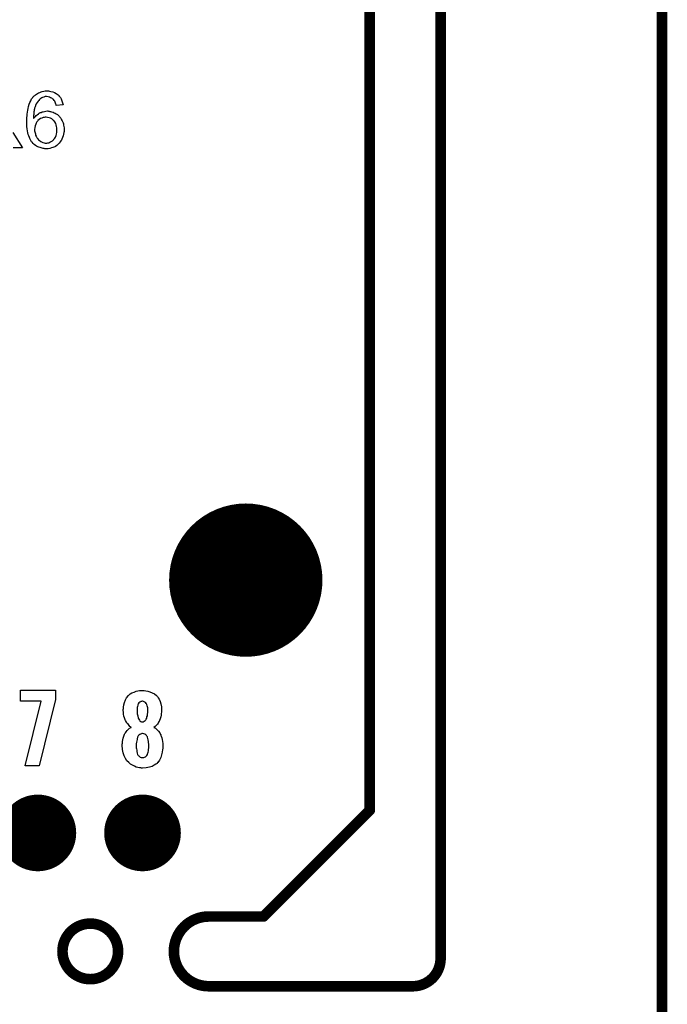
# Model space of a CAD drawing. Extents: x -0.07 to 0.95, y -0.15 to 2.1.
# Tile 21 of 25: x 0.59 to 0.95, y 0.95 to 1.51. Entities that reach past the tile are written whole.
import ezdxf

# ---------------------------------------------------------------- set-up
doc = ezdxf.new("R2010")
doc.units = 0
doc.layers.get('0').update_dxf_attribs({"linetype": 'CONTINUOUS'})
for name, color, linetype in [('gko', 6, 'CONTINUOUS'), ('gto', 2, 'CONTINUOUS'), ('gts', 1, 'CONTINUOUS')]:
    doc.layers.add(name, color=color, linetype=linetype)

# ---------------------------------------------------------------- blocks, each defined once
blk = doc.blocks.new('D32')
at = {"const_width": 0.003}
blk.add_lwpolyline([(-0.0015, 0, 1), (0.0015, 0, 1)], format="xyb", close=True, dxfattribs=at)
blk = doc.blocks.new('D38')
at = {"const_width": 0.0433}
blk.add_lwpolyline([(-0.02165, 0, 1), (0.02165, 0, 1)], format="xyb", close=True, dxfattribs=at)
blk = doc.blocks.new('D39')
at = {"const_width": 0.02165}
blk.add_lwpolyline([(-0.010825, 0, 1), (0.010825, 0, 1)], format="xyb", close=True, dxfattribs=at)

msp = doc.modelspace()

# ---------------------------------------------------------------- linework, layer by layer
at = {"layer": 'gko', "color": 6, "const_width": 0.006}
for points in [[(0.825, 0.9764), (0.825, 2.1)], [(0.785, 1.06), (0.785, 2.055)], [(0.95, -0.05), (0.95, 2.01)], [(0.725, 1), (0.785, 1.06)], [(0.6941, 1), (0.6941, 1)], [(0.6941, 1), (0.6941, 1)], [(0.6941, 1), (0.725, 1)], [(0.6115, 0.9803), (0.6115, 0.9803)], [(0.6429, 0.9803), (0.6429, 0.9803)], [(0.6429, 0.9803), (0.6429, 0.9803)], [(0.6941, 0.9606), (0.8093, 0.9606)], [(0.8093, 0.9606), (0.8093, 0.9606)], [(0.8093, 0.9606), (0.8093, 0.9606)]]:
    msp.add_lwpolyline(points, dxfattribs=at)
for points in [[(0.6941, 1, 1), (0.6941, 0.9606)], [(0.6429, 0.9803, 1), (0.6115, 0.9803)], [(0.6115, 0.9803, 1), (0.6429, 0.9803)], [(0.8093, 0.9606, 0.416066), (0.825, 0.9764)]]:
    msp.add_lwpolyline(points, format="xyb", dxfattribs=at)
at = {"layer": 'gto', "color": 2}
for points in [[(0.6034, 1.4663), (0.6037, 1.4663), (0.6041, 1.4662), (0.605, 1.4661), (0.606, 1.4658), (0.607, 1.4655), (0.608, 1.4649), (0.6085, 1.4646), (0.609, 1.4642), (0.609, 1.4642), (0.6091, 1.4641), (0.6092, 1.464), (0.6093, 1.4638), (0.6096, 1.4636), (0.6097, 1.4633), (0.6103, 1.4627), (0.6108, 1.4619), (0.6112, 1.4608), (0.6116, 1.4597), (0.6119, 1.4584), (0.608, 1.4581), (0.608, 1.4581), (0.6079, 1.4582), (0.6079, 1.4584), (0.6078, 1.4588), (0.6076, 1.4594), (0.6074, 1.4599), (0.6071, 1.4605), (0.6068, 1.461), (0.6065, 1.4614), (0.6064, 1.4615), (0.6062, 1.4617), (0.6059, 1.4619), (0.6054, 1.4623), (0.6048, 1.4625), (0.6042, 1.4628), (0.6034, 1.463), (0.6025, 1.4631), (0.6022, 1.4631), (0.6018, 1.4631), (0.6014, 1.463), (0.6009, 1.4628), (0.6003, 1.4626), (0.5998, 1.4624), (0.5992, 1.462), (0.5991, 1.462), (0.5989, 1.4618), (0.5986, 1.4615), (0.5981, 1.461), (0.5977, 1.4605), (0.5972, 1.4598), (0.5967, 1.459), (0.5963, 1.4581), (0.5963, 1.458), (0.5962, 1.4579), (0.5962, 1.4578), (0.5961, 1.4576), (0.596, 1.4573), (0.5959, 1.457), (0.5958, 1.4566), (0.5957, 1.4562), (0.5956, 1.4557), (0.5955, 1.4551), (0.5954, 1.4545), (0.5954, 1.4539), (0.5953, 1.4531), (0.5952, 1.4524), (0.5952, 1.4515), (0.5952, 1.4507), (0.5952, 1.4508), (0.5954, 1.451), (0.5957, 1.4514), (0.5962, 1.4519), (0.5966, 1.4524), (0.5972, 1.4529), (0.5979, 1.4534), (0.5986, 1.4539), (0.5987, 1.4539), (0.5987, 1.454), (0.599, 1.4541), (0.5994, 1.4542), (0.6, 1.4545), (0.6006, 1.4546), (0.6013, 1.4548), (0.6021, 1.4549), (0.603, 1.455), (0.6033, 1.455), (0.6036, 1.4549), (0.604, 1.4549), (0.6043, 1.4548), (0.6048, 1.4547), (0.6053, 1.4546), (0.6063, 1.4543), (0.6069, 1.454), (0.6074, 1.4537), (0.608, 1.4534), (0.6086, 1.453), (0.6091, 1.4526), (0.6097, 1.4521), (0.6097, 1.452), (0.6098, 1.4519), (0.6099, 1.4518), (0.6101, 1.4515), (0.6103, 1.4512), (0.6105, 1.4509), (0.6108, 1.4505), (0.611, 1.45), (0.6113, 1.4495), (0.6115, 1.449), (0.6118, 1.4483), (0.612, 1.4477), (0.6121, 1.447), (0.6123, 1.4462), (0.6124, 1.4454), (0.6124, 1.4446), (0.6124, 1.4445), (0.6124, 1.4444), (0.6124, 1.4443), (0.6124, 1.4441), (0.6124, 1.4438), (0.6124, 1.4435), (0.6122, 1.4428), (0.6121, 1.4419), (0.6119, 1.441), (0.6115, 1.44), (0.6111, 1.439), (0.6111, 1.4389), (0.611, 1.4389), (0.6109, 1.4388), (0.6109, 1.4386), (0.6106, 1.4381), (0.6102, 1.4375), (0.6097, 1.4369), (0.6091, 1.4362), (0.6083, 1.4356), (0.6075, 1.435), (0.6075, 1.435), (0.6074, 1.435), (0.6073, 1.4349), (0.6071, 1.4348), (0.6066, 1.4346), (0.6061, 1.4344), (0.6053, 1.4341), (0.6044, 1.4339), (0.6034, 1.4337), (0.6024, 1.4337), (0.6021, 1.4337), (0.6019, 1.4337), (0.6015, 1.4337), (0.6011, 1.4338), (0.6006, 1.4339), (0.6001, 1.434), (0.5995, 1.4341), (0.5989, 1.4343), (0.5982, 1.4345), (0.5976, 1.4348), (0.5969, 1.4352), (0.5963, 1.4356), (0.5956, 1.4361), (0.595, 1.4366), (0.5944, 1.4373), (0.5943, 1.4373), (0.5942, 1.4375), (0.5941, 1.4376), (0.5939, 1.438), (0.5936, 1.4384), (0.5934, 1.4388), (0.5931, 1.4394), (0.5928, 1.4401), (0.5925, 1.4409), (0.5922, 1.4418), (0.592, 1.4427), (0.5918, 1.4438), (0.5915, 1.445), (0.5914, 1.4463), (0.5913, 1.4477), (0.5913, 1.4491), (0.5913, 1.4492), (0.5913, 1.4492), (0.5913, 1.4494), (0.5913, 1.4496), (0.5913, 1.45), (0.5913, 1.4507), (0.5914, 1.4514), (0.5915, 1.4523), (0.5915, 1.4533), (0.5917, 1.4543), (0.5919, 1.4554), (0.5921, 1.4565), (0.5924, 1.4576), (0.5927, 1.4588), (0.5931, 1.4598), (0.5936, 1.4608), (0.5941, 1.4618), (0.5947, 1.4626), (0.5947, 1.4627), (0.5948, 1.4628), (0.595, 1.463), (0.5952, 1.4632), (0.5955, 1.4635), (0.5959, 1.4638), (0.5963, 1.4642), (0.5968, 1.4645), (0.5974, 1.4648), (0.598, 1.4652), (0.5987, 1.4655), (0.5994, 1.4658), (0.6001, 1.466), (0.601, 1.4662), (0.6018, 1.4663), (0.6028, 1.4663), (0.6031, 1.4663), (0.6034, 1.4663)], [(0.6022, 1.4515), (0.6019, 1.4515), (0.6017, 1.4515), (0.6012, 1.4514), (0.6006, 1.4513), (0.5999, 1.451), (0.5991, 1.4507), (0.5984, 1.4502), (0.5976, 1.4496), (0.5975, 1.4495), (0.5974, 1.4492), (0.597, 1.4488), (0.5967, 1.4482), (0.5964, 1.4475), (0.5961, 1.4467), (0.5959, 1.4457), (0.5958, 1.4446), (0.5958, 1.4445), (0.5958, 1.4442), (0.5958, 1.4438), (0.5959, 1.4433), (0.596, 1.4427), (0.5962, 1.4421), (0.5963, 1.4414), (0.5966, 1.4407), (0.5967, 1.4406), (0.5968, 1.4404), (0.597, 1.44), (0.5973, 1.4396), (0.5976, 1.4392), (0.598, 1.4387), (0.5985, 1.4383), (0.599, 1.4379), (0.5991, 1.4378), (0.5993, 1.4377), (0.5996, 1.4375), (0.6, 1.4374), (0.6005, 1.4372), (0.6011, 1.437), (0.6017, 1.4369), (0.6023, 1.4369), (0.6025, 1.4369), (0.6027, 1.4369), (0.6032, 1.437), (0.6038, 1.4371), (0.6044, 1.4374), (0.6052, 1.4377), (0.6059, 1.4382), (0.6063, 1.4385), (0.6066, 1.4389), (0.6066, 1.4389), (0.6067, 1.439), (0.6069, 1.4393), (0.6072, 1.4397), (0.6075, 1.4403), (0.6079, 1.4411), (0.6081, 1.442), (0.6083, 1.4431), (0.6084, 1.4443), (0.6084, 1.4444), (0.6084, 1.4445), (0.6084, 1.4447), (0.6084, 1.4449), (0.6084, 1.4452), (0.6083, 1.4455), (0.6082, 1.4462), (0.608, 1.4471), (0.6077, 1.4479), (0.6072, 1.4488), (0.6066, 1.4496), (0.6065, 1.4497), (0.6063, 1.4499), (0.6059, 1.4502), (0.6054, 1.4505), (0.6048, 1.4509), (0.604, 1.4512), (0.6031, 1.4514), (0.6022, 1.4515)], [(0.5835, 1.4429), (0.589, 1.4342), (0.5837, 1.4342)], [(0.6075, 1.1226), (0.5984, 1.0851), (0.5905, 1.0851), (0.5995, 1.1216), (0.5878, 1.1216), (0.5878, 1.1279), (0.6075, 1.1279), (0.6075, 1.1226)], [(0.6576, 1.1276), (0.6585, 1.1275), (0.6597, 1.1273), (0.6609, 1.1269), (0.6622, 1.1264), (0.6635, 1.1258), (0.6646, 1.1248), (0.6647, 1.1246), (0.6651, 1.1243), (0.6656, 1.1236), (0.6661, 1.1227), (0.6666, 1.1215), (0.6671, 1.1201), (0.6674, 1.1185), (0.6675, 1.1167), (0.6675, 1.1165), (0.6675, 1.1161), (0.6674, 1.1154), (0.6673, 1.1146), (0.6672, 1.1137), (0.667, 1.1127), (0.6667, 1.1116), (0.6663, 1.1107), (0.6662, 1.1106), (0.6661, 1.1103), (0.6658, 1.1098), (0.6655, 1.1093), (0.6651, 1.1087), (0.6645, 1.108), (0.6639, 1.1074), (0.6631, 1.1068), (0.6632, 1.1068), (0.6636, 1.1066), (0.664, 1.1063), (0.6646, 1.1058), (0.6651, 1.1053), (0.6658, 1.1046), (0.6664, 1.1038), (0.6669, 1.1028), (0.667, 1.1028), (0.6671, 1.1023), (0.6673, 1.1018), (0.6676, 1.101), (0.6677, 1.1), (0.668, 1.0989), (0.6681, 1.0977), (0.6681, 1.0963), (0.6681, 1.0963), (0.6681, 1.0961), (0.6681, 1.0958), (0.6681, 1.0953), (0.6681, 1.0948), (0.668, 1.0943), (0.6678, 1.0929), (0.6675, 1.0914), (0.667, 1.0898), (0.6663, 1.0884), (0.6654, 1.087), (0.6652, 1.0869), (0.6649, 1.0865), (0.6642, 1.086), (0.6633, 1.0854), (0.6621, 1.0848), (0.6606, 1.0843), (0.6588, 1.0839), (0.6567, 1.0838), (0.6562, 1.0838), (0.6557, 1.0839), (0.6549, 1.0839), (0.6541, 1.0842), (0.6531, 1.0844), (0.6521, 1.0849), (0.651, 1.0854), (0.6499, 1.0861), (0.6489, 1.0869), (0.6479, 1.0879), (0.6471, 1.0892), (0.6463, 1.0907), (0.6457, 1.0924), (0.6454, 1.0944), (0.6452, 1.0967), (0.6452, 1.0968), (0.6452, 1.0968), (0.6452, 1.0973), (0.6453, 1.0979), (0.6454, 1.0988), (0.6456, 1.0998), (0.6457, 1.1008), (0.6461, 1.1019), (0.6465, 1.1029), (0.6466, 1.103), (0.6467, 1.1033), (0.647, 1.1038), (0.6474, 1.1044), (0.648, 1.1051), (0.6486, 1.1057), (0.6493, 1.1063), (0.6502, 1.1068), (0.6502, 1.1069), (0.6499, 1.1071), (0.6496, 1.1074), (0.6492, 1.1078), (0.6487, 1.1084), (0.6481, 1.1091), (0.6476, 1.1098), (0.6471, 1.1107), (0.647, 1.1108), (0.6469, 1.1111), (0.6467, 1.1116), (0.6465, 1.1123), (0.6462, 1.1132), (0.646, 1.1142), (0.6459, 1.1153), (0.6458, 1.1165), (0.6458, 1.1166), (0.6458, 1.1168), (0.6458, 1.117), (0.6459, 1.1174), (0.646, 1.1183), (0.6462, 1.1195), (0.6465, 1.1208), (0.647, 1.1223), (0.6477, 1.1236), (0.6487, 1.1248), (0.6488, 1.1249), (0.6492, 1.1253), (0.6498, 1.1257), (0.6507, 1.1263), (0.6519, 1.1268), (0.6532, 1.1273), (0.6549, 1.1276), (0.6567, 1.1277), (0.6572, 1.1277), (0.6576, 1.1276)], [(0.6567, 1.1216), (0.6565, 1.1216), (0.6562, 1.1215), (0.6558, 1.1214), (0.6555, 1.1213), (0.6551, 1.121), (0.6547, 1.1207), (0.6543, 1.1202), (0.6543, 1.1201), (0.6542, 1.1199), (0.6541, 1.1196), (0.654, 1.1193), (0.6538, 1.1187), (0.6537, 1.1181), (0.6536, 1.1173), (0.6536, 1.1165), (0.6536, 1.1164), (0.6536, 1.1163), (0.6536, 1.1159), (0.6537, 1.1155), (0.6537, 1.1144), (0.654, 1.1133), (0.6543, 1.112), (0.6549, 1.1109), (0.6552, 1.1105), (0.6557, 1.1102), (0.6562, 1.11), (0.6567, 1.1099), (0.6569, 1.1099), (0.6572, 1.11), (0.6576, 1.1103), (0.6582, 1.1108), (0.6585, 1.1111), (0.6588, 1.1115), (0.6591, 1.1121), (0.6592, 1.1127), (0.6595, 1.1134), (0.6596, 1.1143), (0.6597, 1.1153), (0.6597, 1.1165), (0.6597, 1.1166), (0.6597, 1.1169), (0.6597, 1.1173), (0.6597, 1.1178), (0.6594, 1.119), (0.6592, 1.1197), (0.659, 1.1202), (0.659, 1.1203), (0.6588, 1.1204), (0.6584, 1.1209), (0.6577, 1.1213), (0.6572, 1.1215), (0.6567, 1.1216)], [(0.6567, 1.1033), (0.6564, 1.1033), (0.6561, 1.1032), (0.6556, 1.103), (0.6552, 1.1028), (0.6547, 1.1024), (0.6542, 1.102), (0.6539, 1.1013), (0.6539, 1.1013), (0.6538, 1.101), (0.6537, 1.1006), (0.6536, 1.1), (0.6535, 1.0993), (0.6533, 1.0984), (0.6532, 1.0975), (0.6532, 1.0963), (0.6532, 1.0963), (0.6532, 1.0958), (0.6532, 1.0953), (0.6533, 1.0947), (0.6534, 1.0939), (0.6535, 1.0932), (0.6537, 1.0923), (0.6539, 1.0916), (0.6539, 1.0915), (0.6541, 1.0913), (0.6542, 1.091), (0.6546, 1.0907), (0.6549, 1.0903), (0.6554, 1.09), (0.656, 1.0898), (0.6567, 1.0898), (0.6571, 1.0898), (0.6574, 1.0898), (0.6578, 1.09), (0.6583, 1.0902), (0.6587, 1.0905), (0.6592, 1.091), (0.6595, 1.0916), (0.6595, 1.0917), (0.6596, 1.0919), (0.6597, 1.0923), (0.6599, 1.0929), (0.66, 1.0936), (0.6601, 1.0944), (0.6602, 1.0953), (0.6602, 1.0963), (0.6602, 1.0965), (0.6602, 1.0968), (0.6602, 1.0974), (0.6601, 1.0982), (0.6601, 1.0989), (0.6599, 1.0998), (0.6597, 1.1006), (0.6595, 1.1013), (0.6595, 1.1014), (0.6593, 1.1017), (0.6592, 1.1019), (0.6589, 1.1023), (0.6585, 1.1027), (0.658, 1.1029), (0.6574, 1.1032), (0.6567, 1.1033)]]:
    msp.add_lwpolyline(points, dxfattribs=at)

# ---------------------------------------------------------------- block references
at = {"layer": 'gko'}
for p in [(0.785, 1.06), (0.6941, 1), (0.6941, 1), (0.6941, 1), (0.6941, 1), (0.725, 1), (0.725, 1), (0.6115, 0.9803), (0.6115, 0.9803), (0.6429, 0.9803), (0.6429, 0.9803), (0.6429, 0.9803), (0.6429, 0.9803), (0.825, 0.9764), (0.825, 0.9764), (0.6941, 0.9606), (0.6941, 0.9606), (0.8093, 0.9606), (0.8093, 0.9606), (0.8093, 0.9606), (0.8093, 0.9606)]:
    msp.add_blockref('D32', p, dxfattribs=at)
at = {"layer": 'gts'}
for name, p in [('D38', (0.715, 1.19)), ('D39', (0.5976, 1.0472)), ('D39', (0.6567, 1.0472))]:
    msp.add_blockref(name, p, dxfattribs=at)

doc.saveas('drawing.dxf')
